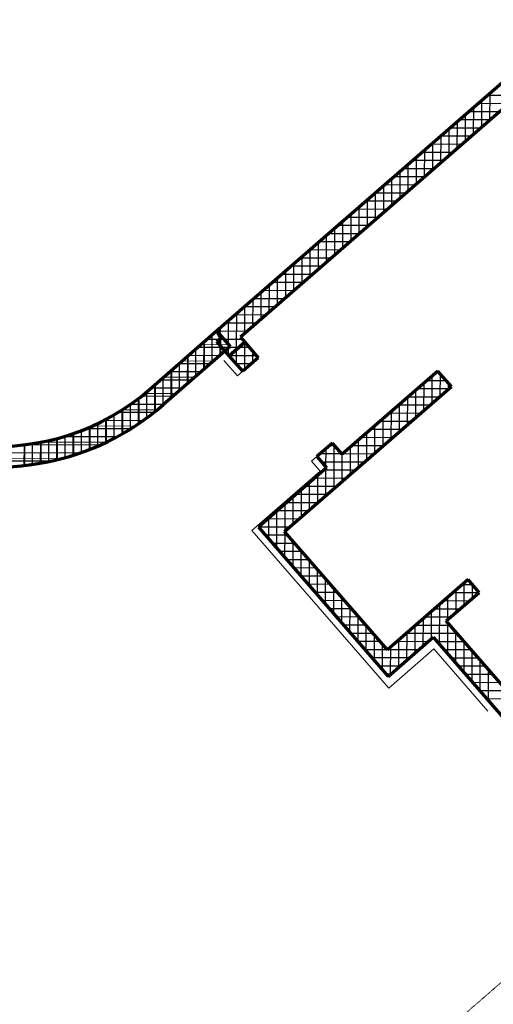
# Model space of a CAD drawing. Header units: millimetres. Extents: x 98667 to 994031, y -2704 to 533009.
# Tile 106 of 153: x 491072 to 495683, y 243832 to 253416. Entities that reach past the tile are written whole.
import ezdxf

# ---------------------------------------------------------------- set-up
doc = ezdxf.new("R2010")
doc.units = ezdxf.units.MM
doc.linetypes.add('AP03000E0$0$HIDDEN', pattern=[9.525, 6.35, -3.175])
for name, color, linetype, lineweight in [('A-WALL-FNSH', 1, 'Continuous', 15), ('A-WALL-FULL', 6, 'Continuous', 70), ('A-WALL-PATT', 5, 'Continuous', 15)]:
    doc.layers.add(name, color=color, linetype=linetype, lineweight=lineweight)
doc.layers.add('A-WALL-PATT-50', color=5, linetype='Continuous')
doc.layers.add('AP03000E0$0$A-Slab Edge Guide', color=55, linetype='Continuous', lineweight=15, plot=False)

msp = doc.modelspace()

# ---------------------------------------------------------------- linework, layer by layer
at = {"layer": 'A-WALL-FNSH', "color": 251, "linetype": 'ByBlock'}
for p, q in [((493059.8, 250099.2), (493191.2, 249948.3)), ((493191.2, 249948.3), (493243.9, 249994.2)), ((493912.8, 249118.1), (493965.6, 249164)), ((493912.8, 249118.1), (493998, 249020)), ((493998, 249020), (493333.4, 248442.3)), ((493333.4, 248442.3), (494665.5, 246909.9)), ((494665.5, 246909.9), (495103.4, 247290.5)), ((495103.4, 247290.5), (495630.1, 246684.6))]:
    msp.add_line(p, q, dxfattribs=at)
at = {"layer": 'A-WALL-FULL', "color": 251, "linetype": 'ByBlock'}
for p, q in [((492986.8, 250388.5), (496032.3, 253035.9)), ((496163.5, 252885), (493220.1, 250326.3)), ((492336.3, 249816.4), (492986.8, 250388.5)), ((493029.6, 250316), (492986.8, 250388.5)), ((492986.8, 250388.5), (493121.3, 250233.8)), ((492992.5, 250283.7), (493029.6, 250316)), ((493112.6, 250145.1), (492992.5, 250283.7)), ((493112.6, 250145.1), (493263.6, 250276.3)), ((493263.6, 250276.3), (493112.6, 250145.1)), ((493220.1, 250326.3), (493263.6, 250276.3)), ((493263.6, 250276.3), (493394.8, 250125.4)), ((493121.3, 250233.8), (492467.8, 249665.7)), ((493243.9, 249994.2), (493112.6, 250145.1)), ((493394.8, 250125.4), (493243.9, 249994.2)), ((495143.1, 249996.1), (494211.2, 249186.4)), ((495274.4, 249845), (495143.1, 249996.1)), ((493651.6, 248434.5), (495274.4, 249845)), ((494116.6, 249295.2), (493965.6, 249164)), ((494211.2, 249186.4), (494116.6, 249295.2)), ((493965.6, 249164), (494060.2, 249055.2)), ((494060.2, 249055.2), (493395.6, 248477.5)), ((493395.6, 248477.5), (494658.9, 247024.3)), ((494652.3, 247283.3), (493651.6, 248434.5)), ((495437.6, 247965.9), (494652.3, 247283.3)), ((495545.6, 247841.7), (495437.6, 247965.9)), ((495225, 247563), (495545.6, 247841.7)), ((496921.3, 245612.2), (495225, 247563)), ((494658.9, 247024.3), (495096.7, 247404.9)), ((495096.7, 247404.9), (496638.4, 245631.3))]:
    msp.add_line(p, q, dxfattribs=at)
for radius, start, end in [(2455, 130.99948, 311.00057), (2255, 130.99953, 310.99012)]:
    msp.add_arc((490857.2, 251518.5), radius, start, end, dxfattribs=at)
at = {"layer": 'A-WALL-PATT', "color": 251, "linetype": 'Continuous'}
for p, q in [((495833.4, 252598), (495529.5, 252598.8)), ((495570.9, 252369.9), (495571.7, 252635.5)), ((495411.8, 252231.6), (495412.5, 252497.2)), ((495252.7, 252093.2), (495253.4, 252358.8)), ((495651.3, 252439.8), (495347.5, 252440.6)), ((495469.3, 252281.5), (495165.4, 252282.3)), ((495093.6, 251954.9), (495094.3, 252220.5)), ((494934.4, 251816.6), (494935.2, 252082.2)), ((495287.2, 252123.3), (494983.4, 252124.1)), ((494775.3, 251678.2), (494776, 251943.9)), ((495105.2, 251965), (494801.3, 251965.8)), ((494616.2, 251539.9), (494616.9, 251805.5)), ((494923.1, 251806.8), (494619.3, 251807.6)), ((494741.1, 251648.5), (494437.2, 251649.4)), ((494457, 251401.6), (494457.8, 251667.2)), ((494559, 251490.3), (494255.2, 251491.1)), ((494297.9, 251263.2), (494298.6, 251528.9)), ((494377, 251332), (494073.1, 251332.9)), ((494138.8, 251124.9), (494139.5, 251390.5)), ((493979.6, 250986.6), (493980.4, 251252.2)), ((493820.5, 250848.3), (493821.2, 251113.9)), ((494195, 251173.8), (493891.1, 251174.6)), ((494012.9, 251015.5), (493709, 251016.4)), ((493661.4, 250709.9), (493662.1, 250975.5)), ((493502.2, 250571.6), (493503, 250837.2)), ((493830.9, 250857.3), (493527, 250858.1)), ((493343.1, 250433.3), (493343.8, 250698.9)), ((493648.8, 250699), (493345, 250699.9)), ((493466.8, 250540.8), (493162.9, 250541.6)), ((493183.7, 250206.9), (493184.7, 250560.6)), ((493284.7, 250382.5), (492989.9, 250383.3)), ((493025.3, 250323.3), (493025.6, 250422.2)), ((493030.3, 250154.6), (493030.8, 250338)), ((493105.5, 250252), (492832.4, 250252.8)), ((492871.1, 250016.3), (492871.9, 250287.4)), ((493025.1, 250246.1), (493025.3, 250312.2)), ((492712, 249878), (492712.7, 250147.5)), ((493203.4, 250224), (493043.8, 250224.4)), ((493183.3, 250063.8), (493183.7, 250206.9)), ((493309.3, 250223.7), (493203.4, 250224)), ((493342.1, 250079.6), (493342.4, 250185.7)), ((492960.1, 250093.7), (492652.5, 250094.5)), ((493325.3, 250064.9), (493182, 250065.3)), ((492552.9, 249739.6), (492553.6, 250007.5)), ((492393.7, 249603.8), (492394.5, 249867.5)), ((492778.1, 249935.4), (492472.6, 249936.3)), ((495225.8, 249900.9), (495034.2, 249901.4)), ((495087.3, 249682.4), (495088, 249948.2)), ((495246.4, 249820.7), (495246.6, 249877)), ((492596, 249777.2), (492290.9, 249778)), ((494928.2, 249544.1), (494928.9, 249809.9)), ((492234.7, 249486.4), (492235.3, 249733.7)), ((494769, 249405.8), (494769.8, 249671.7)), ((495156.3, 249742.4), (494852.1, 249743.2)), ((492412.3, 249618.9), (492073.8, 249619.9)), ((492075.6, 249387.2), (492076.3, 249621.5)), ((494974.2, 249584.1), (494669.9, 249585)), ((491916.7, 249303.9), (491917.3, 249528.2)), ((494609.9, 249267.4), (494610.6, 249533.4)), ((491598.8, 249178.2), (491599.4, 249389.2)), ((491757.7, 249234.7), (491758.3, 249451.4)), ((492196.1, 249460.8), (491782, 249461.9)), ((494450.8, 249129.1), (494451.5, 249395.2)), ((494792.2, 249425.9), (494487.8, 249426.7)), ((491281.1, 249100.4), (491281.6, 249303.8)), ((491914.3, 249302.8), (491285.2, 249304.5)), ((491439.9, 249133.7), (491440.5, 249340.3)), ((491122.3, 249077.9), (491122.8, 249279.2)), ((494139.4, 249268.9), (494086.5, 249269.1)), ((494132.5, 248852.5), (494133.7, 249275.5)), ((494291.6, 248990.8), (494292.4, 249256.9)), ((494610.1, 249267.6), (494305.6, 249268.5)), ((491485.2, 249145.2), (490216.1, 249148.7)), ((493974.6, 249153.7), (493974.6, 249171.9)), ((494428, 249109.4), (494012.1, 249110.5)), ((494246, 248951.1), (493941.5, 248952)), ((493973.4, 248714.1), (493974.1, 248980.3)), ((493814.2, 248575.8), (493815, 248842)), ((494063.9, 248792.9), (493759.4, 248793.7)), ((493881.9, 248634.6), (493577.3, 248635.5)), ((493655.1, 248437.5), (493655.8, 248703.7)), ((493496.1, 248361.8), (493496.7, 248565.4)), ((493699.8, 248476.4), (493395.8, 248477.2)), ((493654.4, 248179.8), (493655.1, 248430.5)), ((493753.3, 248317.5), (493534.2, 248318.1)), ((493812.6, 247997.7), (493813.3, 248248.4)), ((493891.7, 248158.3), (493672.5, 248158.9)), ((493970.9, 247815.7), (493971.6, 248066.4)), ((494030, 247999.2), (493810.8, 247999.8)), ((494129.1, 247633.7), (494129.8, 247884.4)), ((495399.4, 247714.5), (495400, 247933.2)), ((494168.3, 247840.1), (493949.2, 247840.7)), ((495240.2, 247576.2), (495240.8, 247794.9)), ((495539.4, 247836.3), (495289.3, 247837)), ((494306.6, 247680.9), (494087.5, 247681.6)), ((494287.4, 247451.6), (494288.1, 247702.3)), ((495081, 247391.2), (495081.7, 247656.6)), ((495357.4, 247678.1), (495107.2, 247678.7)), ((494445, 247521.8), (494225.8, 247522.4)), ((494445.6, 247269.6), (494446.3, 247520.3)), ((494921.8, 247252.8), (494922.6, 247518.2)), ((495262.8, 247519.6), (494925.2, 247520.5)), ((495239.3, 247240.8), (495240.1, 247545.6)), ((494762.7, 247114.5), (494763.4, 247379.9)), ((494583.3, 247362.7), (494364.2, 247363.3)), ((494603.9, 247087.5), (494604.6, 247338.2)), ((495046.7, 247361.4), (494743.1, 247362.2)), ((495401.2, 247360.4), (495134.7, 247361.2)), ((495397.6, 247058.8), (495398.4, 247363.6)), ((494864.7, 247203.2), (494502.5, 247204.2)), ((495539.6, 247201.3), (495273, 247202)), ((495555.8, 246876.7), (495556.6, 247181.6)), ((494682.6, 247044.9), (494640.8, 247045)), ((495677.9, 247042.2), (495411.3, 247042.9)), ((495816.3, 246883), (495549.7, 246883.8))]:
    msp.add_line(p, q, dxfattribs=at)
at = {"layer": 'A-WALL-PATT-50', "color": 251, "linetype": 'Continuous'}
for p, q in [((495924.4, 252677.1), (495620.5, 252678)), ((495650.5, 252439.1), (495651.2, 252704.7)), ((495491.4, 252300.7), (495492.1, 252566.3)), ((495833.4, 252598), (495529.5, 252598.8)), ((495570.9, 252369.9), (495571.7, 252635.5)), ((495411.8, 252231.6), (495412.5, 252497.2)), ((495742.3, 252518.9), (495438.5, 252519.7)), ((495252.7, 252093.2), (495253.4, 252358.8)), ((495560.3, 252360.6), (495256.4, 252361.5)), ((495332.2, 252162.4), (495333, 252428)), ((495651.3, 252439.8), (495347.5, 252440.6)), ((495469.3, 252281.5), (495165.4, 252282.3)), ((495173.1, 252024.1), (495173.8, 252289.7)), ((495378.3, 252202.4), (495074.4, 252203.2)), ((495093.6, 251954.9), (495094.3, 252220.5)), ((494934.4, 251816.6), (494935.2, 252082.2)), ((495287.2, 252123.3), (494983.4, 252124.1)), ((495014, 251885.7), (495014.7, 252151.3)), ((494854.9, 251747.4), (494855.6, 252013)), ((495196.2, 252044.1), (494892.3, 252045)), ((494695.7, 251609.1), (494696.5, 251874.7)), ((495014.2, 251885.9), (494710.3, 251886.7)), ((494775.3, 251678.2), (494776, 251943.9)), ((495105.2, 251965), (494801.3, 251965.8)), ((494616.2, 251539.9), (494616.9, 251805.5)), ((494923.1, 251806.8), (494619.3, 251807.6)), ((494832.1, 251727.6), (494528.3, 251728.5)), ((494536.6, 251470.7), (494537.3, 251736.4)), ((494377.5, 251332.4), (494378.2, 251598)), ((494741.1, 251648.5), (494437.2, 251649.4)), ((494457, 251401.6), (494457.8, 251667.2)), ((494559, 251490.3), (494255.2, 251491.1)), ((494297.9, 251263.2), (494298.6, 251528.9)), ((494650.1, 251569.4), (494346.2, 251570.2)), ((494468, 251411.1), (494164.2, 251412)), ((494218.3, 251194.1), (494219.1, 251459.7)), ((494059.2, 251055.8), (494059.9, 251321.4)), ((494377, 251332), (494073.1, 251332.9)), ((494138.8, 251124.9), (494139.5, 251390.5)), ((493979.6, 250986.6), (493980.4, 251252.2)), ((494286, 251252.9), (493982.1, 251253.7)), ((493820.5, 250848.3), (493821.2, 251113.9)), ((494195, 251173.8), (493891.1, 251174.6)), ((493900.1, 250917.4), (493900.8, 251183)), ((494012.9, 251015.5), (493709, 251016.4)), ((493740.9, 250779.1), (493741.7, 251044.7)), ((494103.9, 251094.6), (493800.1, 251095.5)), ((493921.9, 250936.4), (493618, 250937.2)), ((493661.4, 250709.9), (493662.1, 250975.5)), ((493502.2, 250571.6), (493503, 250837.2)), ((493830.9, 250857.3), (493527, 250858.1)), ((493581.8, 250640.8), (493582.5, 250906.4)), ((493422.7, 250502.4), (493423.4, 250768)), ((493739.8, 250778.1), (493436, 250779)), ((493263.5, 250364.1), (493264.3, 250629.7)), ((493343.1, 250433.3), (493343.8, 250698.9)), ((493648.8, 250699), (493345, 250699.9)), ((493466.8, 250540.8), (493162.9, 250541.6)), ((493183.7, 250206.9), (493184.7, 250560.6)), ((493557.8, 250619.9), (493253.9, 250620.7)), ((493375.8, 250461.6), (493071.9, 250462.5)), ((493104.2, 250154.8), (493105.1, 250491.4)), ((492945.3, 250080.7), (492946, 250352.6)), ((492991.3, 250383.3), (492980.9, 250383.4)), ((493284.7, 250382.5), (492989.9, 250383.3)), ((493024.8, 250149.9), (493025.4, 250344.2)), ((493025.3, 250323.3), (493025.6, 250422.2)), ((492865.7, 250011.6), (492866.4, 250282.7)), ((493060.5, 250303.8), (492891, 250304.2)), ((493240.2, 250303.3), (493015.7, 250303.9)), ((493025.1, 250246.1), (493025.3, 250312.2)), ((493104.4, 250219.1), (493104.5, 250253.2)), ((493262.6, 250010.4), (493263.3, 250276.1)), ((493263.3, 250276.1), (493263.3, 250276.7)), ((493019.3, 250145.1), (492711, 250146)), ((492786.1, 249942.4), (492786.9, 250212.7)), ((493110.3, 250224.3), (492801, 250225.1)), ((493203.4, 250224), (493043.8, 250224.4)), ((493183.3, 250063.8), (493183.7, 250206.9)), ((493309.3, 250223.7), (493203.4, 250224)), ((493342.1, 250079.6), (493342.4, 250185.7)), ((492928.3, 250066), (492621.1, 250066.9)), ((492627, 249804.1), (492627.7, 250072.7)), ((492706.6, 249873.3), (492707.3, 250142.7)), ((493378.5, 250144.1), (493112.9, 250144.9)), ((493325.3, 250064.9), (493182, 250065.3)), ((492837.3, 249986.9), (492531.1, 249987.7)), ((492547.4, 249734.9), (492548.2, 250002.7)), ((495156.6, 249980.5), (495125.3, 249980.6)), ((495166.9, 249751.6), (495167.4, 249968.1)), ((492388.3, 249599.5), (492389, 249862.8)), ((492746.2, 249907.8), (492441.1, 249908.6)), ((492467.9, 249665.8), (492468.6, 249932.7)), ((495007.7, 249613.2), (495008.5, 249879.1)), ((495225.8, 249900.9), (495034.2, 249901.4)), ((495087.3, 249682.4), (495088, 249948.2)), ((495246.4, 249820.7), (495246.6, 249877)), ((492308.8, 249538.6), (492309.5, 249793.4)), ((492655.2, 249828.6), (492351.2, 249829.5)), ((494928.2, 249544.1), (494928.9, 249809.9)), ((495247.3, 249821.5), (494943.1, 249822.3)), ((492149.7, 249431.3), (492150.4, 249671.2)), ((492473.2, 249670.4), (492150.5, 249671.3)), ((492229.2, 249482.7), (492229.9, 249729.5)), ((492564.2, 249749.5), (492256.7, 249750.4)), ((494769, 249405.8), (494769.8, 249671.7)), ((494848.6, 249474.9), (494849.3, 249740.8)), ((495156.3, 249742.4), (494852.1, 249743.2)), ((492377.9, 249591.3), (492029.5, 249592.2)), ((492070.2, 249384.1), (492070.8, 249618)), ((494974.2, 249584.1), (494669.9, 249585)), ((494689.5, 249336.6), (494690.2, 249602.6)), ((495065.2, 249663.2), (494761, 249664.1)), ((491831.7, 249265.3), (491832.4, 249485.3)), ((492272, 249512.2), (491888.6, 249513.2)), ((491911.2, 249301.3), (491911.8, 249525.4)), ((491990.7, 249340.9), (491991.3, 249569.5)), ((494883.2, 249505), (494578.9, 249505.8)), ((494609.9, 249267.4), (494610.6, 249533.4)), ((491593.4, 249176.5), (491594, 249387.3)), ((491672.8, 249203), (491673.4, 249416.4)), ((492152.6, 249433.1), (491718.1, 249434.3)), ((491752.3, 249232.5), (491752.9, 249449.1)), ((494450.8, 249129.1), (494451.5, 249395.2)), ((494792.2, 249425.9), (494487.8, 249426.7)), ((494530.3, 249198.3), (494531.1, 249464.3)), ((491196.3, 249087.1), (491196.8, 249289.3)), ((491275.7, 249099.5), (491276.2, 249302.8)), ((491355.1, 249114.6), (491355.6, 249319.3)), ((491434.5, 249132.4), (491435.1, 249338.8)), ((492015.8, 249354.1), (491494.9, 249355.6)), ((491513.9, 249153), (491514.5, 249361.5)), ((494371.2, 249060), (494371.9, 249326)), ((494701.1, 249346.7), (494396.7, 249347.6)), ((491653.8, 249196.4), (490047.7, 249200.8)), ((491854.5, 249275.2), (491105.7, 249277.3)), ((491116.9, 249077.3), (491117.4, 249278.6)), ((494208.6, 249189.3), (493995.4, 249189.9)), ((494053.7, 249062.7), (494054.2, 249241)), ((494139.4, 249268.9), (494086.5, 249269.1)), ((494132.5, 248852.5), (494133.7, 249275.5)), ((494212.1, 248921.6), (494212.8, 249187.8)), ((494519.1, 249188.5), (494214.6, 249189.3)), ((494291.6, 248990.8), (494292.4, 249256.9)), ((494610.1, 249267.6), (494305.6, 249268.5)), ((491370.5, 249117.8), (490330.7, 249120.7)), ((493974.6, 249153.7), (493974.6, 249171.9)), ((494428, 249109.4), (494012.1, 249110.5)), ((494337, 249030.2), (494032.5, 249031.1)), ((494052.9, 248783.3), (494053.7, 249049.5)), ((493893.8, 248645), (493894.5, 248911.2)), ((494246, 248951.1), (493941.5, 248952)), ((493973.4, 248714.1), (493974.1, 248980.3)), ((493814.2, 248575.8), (493815, 248842)), ((494155, 248872), (493850.4, 248872.8)), ((493972.9, 248713.7), (493668.4, 248714.6)), ((493734.7, 248506.7), (493735.4, 248772.8)), ((494063.9, 248792.9), (493759.4, 248793.7)), ((493575.3, 248270.8), (493576.3, 248634.5)), ((493881.9, 248634.6), (493577.3, 248635.5)), ((493655.1, 248437.5), (493655.8, 248703.7)), ((493790.8, 248555.5), (493486.3, 248556.3)), ((493496.1, 248361.8), (493496.7, 248565.4)), ((493699.8, 248476.4), (493395.8, 248477.2)), ((493417, 248452.9), (493417.1, 248496.2)), ((493654.4, 248179.8), (493655.1, 248430.5)), ((493684.2, 248397), (493465, 248397.6)), ((493733.5, 248088.8), (493734.2, 248339.5)), ((493753.3, 248317.5), (493534.2, 248318.1)), ((493822.5, 248237.9), (493603.3, 248238.5)), ((493812.6, 247997.7), (493813.3, 248248.4)), ((493891.7, 248158.3), (493672.5, 248158.9)), ((493891.8, 247906.7), (493892.5, 248157.4)), ((493960.8, 248078.8), (493741.7, 248079.4)), ((493970.9, 247815.7), (493971.6, 248066.4)), ((494030, 247999.2), (493810.8, 247999.8)), ((494050, 247724.7), (494050.7, 247975.4)), ((494099.2, 247919.6), (493880, 247920.2)), ((494129.1, 247633.7), (494129.8, 247884.4)), ((495319.8, 247645.4), (495320.4, 247864.1)), ((495481.2, 247915.8), (495380.3, 247916.1)), ((495399.4, 247714.5), (495400, 247933.2)), ((495478.9, 247783.7), (495479.3, 247918)), ((494168.3, 247840.1), (493949.2, 247840.7)), ((494237.5, 247760.5), (494018.3, 247761.1)), ((494208.3, 247542.6), (494209, 247793.3)), ((495448.4, 247757.2), (495198.2, 247757.9)), ((495240.2, 247576.2), (495240.8, 247794.9)), ((495539.4, 247836.3), (495289.3, 247837)), ((494306.6, 247680.9), (494087.5, 247681.6)), ((494287.4, 247451.6), (494288.1, 247702.3)), ((495081, 247391.2), (495081.7, 247656.6)), ((495357.4, 247678.1), (495107.2, 247678.7)), ((495160.2, 247331.8), (495161.3, 247725.7)), ((494375.8, 247601.4), (494156.7, 247602)), ((494366.5, 247360.6), (494367.2, 247611.3)), ((495001.4, 247322), (495002.1, 247587.4)), ((495266.4, 247598.9), (495016.2, 247599.6)), ((494445, 247521.8), (494225.8, 247522.4)), ((494445.6, 247269.6), (494446.3, 247520.3)), ((494921.8, 247252.8), (494922.6, 247518.2)), ((495262.8, 247519.6), (494925.2, 247520.5)), ((495239.3, 247240.8), (495240.1, 247545.6)), ((494514.1, 247442.2), (494295, 247442.9)), ((494524.8, 247178.5), (494525.4, 247429.2)), ((494762.7, 247114.5), (494763.4, 247379.9)), ((495332, 247440), (494834.1, 247441.4)), ((494842.3, 247183.7), (494843, 247449.1)), ((495318.4, 247149.8), (495319.3, 247454.6)), ((494583.3, 247362.7), (494364.2, 247363.3)), ((494955.7, 247282.3), (494433.3, 247283.7)), ((494603.9, 247087.5), (494604.6, 247338.2)), ((494683.1, 247045.3), (494683.9, 247310.7)), ((495046.7, 247361.4), (494743.1, 247362.2)), ((495401.2, 247360.4), (495134.7, 247361.2)), ((495470.4, 247280.9), (495203.8, 247281.6)), ((495397.6, 247058.8), (495398.4, 247363.6)), ((495476.7, 246967.7), (495477.5, 247272.6)), ((494864.7, 247203.2), (494502.5, 247204.2)), ((495539.6, 247201.3), (495273, 247202)), ((495555.8, 246876.7), (495556.6, 247181.6)), ((494773.7, 247124), (494571.7, 247124.6)), ((495608.7, 247121.7), (495342.2, 247122.5)), ((495634.9, 246785.7), (495635.8, 247090.7)), ((494682.6, 247044.9), (494640.8, 247045)), ((495677.9, 247042.2), (495411.3, 247042.9)), ((495747.1, 246962.6), (495480.5, 246963.3)), ((495816.3, 246883), (495549.7, 246883.8)), ((495885.5, 246803.5), (495618.8, 246804.2))]:
    msp.add_line(p, q, dxfattribs=at)
at = {"layer": 'AP03000E0$0$A-Slab Edge Guide', "color": 251, "linetype": 'AP03000E0$0$HIDDEN'}
msp.add_line((599119.7, 333895), (483649.2, 233518), dxfattribs=at)

doc.saveas('drawing.dxf')
